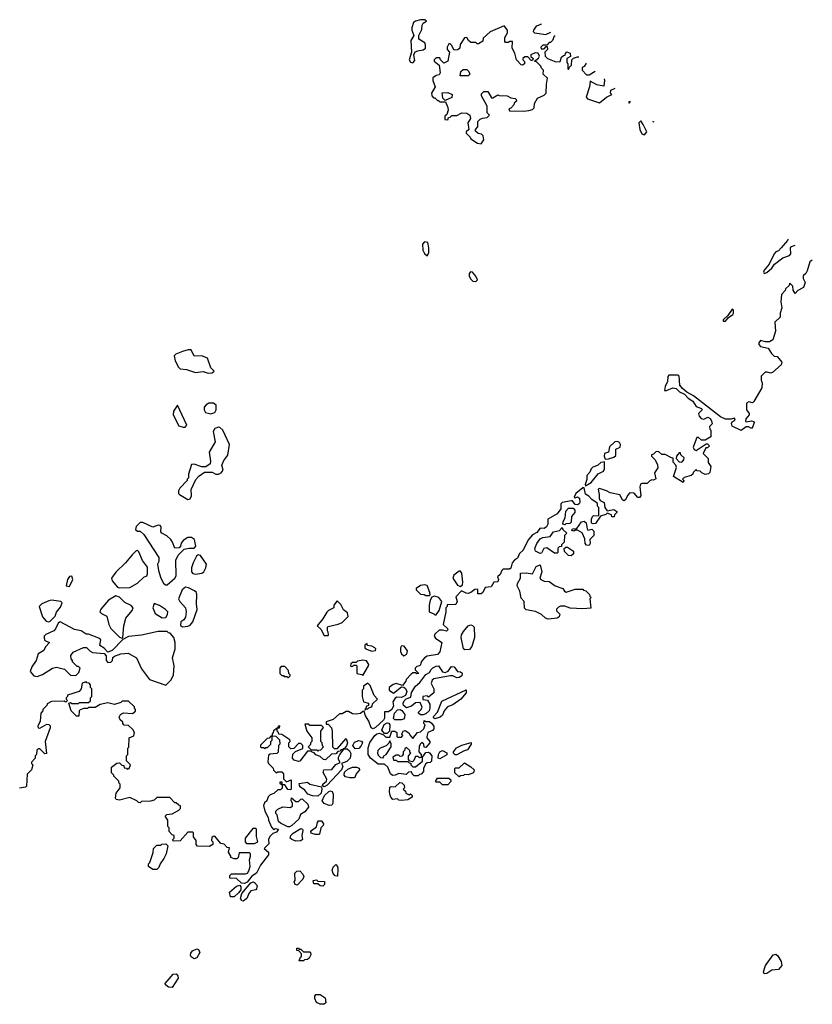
# Model space of a CAD drawing. Extents: x 2601477 to 2753313, y 449408 to 581029.
# Tile 103 of 203: x 2625939 to 2632099, y 544712 to 552368. Entities that reach past the tile are written whole.
import ezdxf

# ---------------------------------------------------------------- set-up
doc = ezdxf.new("R2010")
doc.units = 0

msp = doc.modelspace()

# ---------------------------------------------------------------- linework, layer by layer
at = {"layer": '0CON05XD'}
for points in [[(2628995, 552032.5), (2629009.3, 552050.7), (2629002.5, 552095), (2629013.6, 552116.4), (2629033.6, 552126.4), (2629075, 552132.5), (2629092.5, 552145), (2629093, 552173), (2629086.7, 552186.7), (2629040, 552215), (2629040, 552245), (2629065, 552290), (2629067.5, 552325), (2629075, 552340), (2629100, 552355), (2629087, 552367), (2629055, 552367.5), (2629015, 552356.7), (2629000, 552345), (2628986.7, 552305), (2628986.7, 552285), (2629002.5, 552245), (2628977.5, 552205), (2628983.3, 552115), (2628966.7, 552055), (2628975, 552037.5), (2628995, 552032.5)], [(2629525, 551402.5), (2629546.4, 551433.6), (2629540, 551465), (2629527, 551477), (2629501.7, 551481.7), (2629481.7, 551501.7), (2629480, 551515), (2629500, 551535), (2629500, 551575), (2629517, 551593), (2629535, 551602.5), (2629571.7, 551608.3), (2629590, 551625), (2629573, 551643), (2629572.5, 551695), (2629527.5, 551775), (2629528.3, 551791.7), (2629545, 551810), (2629578.3, 551808.3), (2629605, 551760), (2629615, 551760), (2629655, 551782.5), (2629665, 551777.5), (2629726.4, 551776.4), (2629755, 551760), (2629790, 551755), (2629798.3, 551748.3), (2629800, 551735), (2629781.7, 551718.3), (2629780, 551705), (2629755, 551680), (2629740, 551675), (2629745, 551660), (2629855, 551657.5), (2629895, 551662.5), (2629925, 551670), (2629938.3, 551681.7), (2629940, 551715), (2629963.6, 551756.4), (2630015, 551780), (2630030, 551795), (2630032.5, 551865), (2630041.7, 551911.7), (2630007.5, 551945), (2630010, 551975), (2629995, 551990), (2629990, 552005), (2629955, 552040), (2629940, 552045), (2629971.7, 552068.3), (2629977.5, 552085), (2629968.3, 552108.3), (2629945, 552110), (2629910, 552095), (2629911.7, 552081.7), (2629930, 552065), (2629925, 552050), (2629915, 552050), (2629888.3, 552078.3), (2629865, 552080), (2629850, 552065), (2629850, 552055), (2629861.7, 552041.7), (2629862.5, 552025), (2629847, 552013), (2629835, 552017.5), (2629800, 552055), (2629786.2, 552106.2), (2629766.7, 552145), (2629768.3, 552198.3), (2629748.3, 552198.3), (2629735, 552190), (2629715, 552190), (2629708.3, 552198.3), (2629708.3, 552228.3), (2629730, 552265), (2629730, 552285), (2629705, 552320), (2629595, 552272.5), (2629540, 552225), (2629538.3, 552201.7), (2629505, 552180), (2629495, 552180), (2629485, 552190), (2629445, 552190), (2629427.5, 552205), (2629415, 552230), (2629395, 552227.5), (2629362.5, 552175), (2629360, 552145), (2629345, 552132.5), (2629315, 552130), (2629295, 552170), (2629285, 552180), (2629275, 552180), (2629260, 552155), (2629260, 552135), (2629280, 552115), (2629267.5, 552045), (2629235, 552030), (2629210, 552055), (2629205, 552070), (2629175, 552070), (2629160, 552055), (2629160, 552045), (2629200, 552015), (2629206.7, 551953.3), (2629200, 551940), (2629175, 551932.5), (2629150, 551915), (2629150, 551895), (2629167.5, 551845), (2629140, 551795), (2629142.5, 551775), (2629155, 551760), (2629165, 551760), (2629185, 551740), (2629195, 551740), (2629205, 551730), (2629248.3, 551728.3), (2629267.5, 551685), (2629270, 551665), (2629258.3, 551631.7), (2629243, 551617), (2629241.7, 551591.7), (2629265, 551590), (2629271.7, 551608.3), (2629285, 551610), (2629298.3, 551621.7), (2629336.4, 551623.6), (2629375, 551642.5), (2629415, 551640), (2629436.4, 551626.4), (2629441.7, 551598.3), (2629422.5, 551565), (2629430, 551515), (2629410, 551495), (2629410, 551485), (2629440, 551455), (2629445, 551442.5), (2629496.7, 551406.7), (2629525, 551402.5)], [(2629992.2, 552334.2), (2629989.3, 552330.7), (2629953.6, 552316.4), (2629932.5, 552285), (2629930, 552275), (2629940, 552265), (2630027, 552253), (2630065.5, 552270.4)], [(2630101.4, 552239), (2630091.7, 552238.3), (2630080, 552205), (2630065, 552190), (2630055, 552190), (2630035, 552170), (2630005, 552170), (2629990, 552155), (2629991.7, 552141.7), (2630015, 552140), (2630031.7, 552158.3), (2630038.3, 552158.3), (2630040, 552135), (2630020, 552115), (2630023, 552083), (2630040, 552065), (2630105, 552040), (2630138.3, 552041.7), (2630150, 552075), (2630165, 552090), (2630178.3, 552091.7), (2630180, 552105), (2630191.7, 552118.3), (2630216.4, 552106.4), (2630218.3, 552081.7), (2630190, 552065), (2630190, 552035), (2630200, 552025), (2630200, 551985), (2630205, 551980), (2630211.7, 551998.3), (2630227, 552013), (2630230, 552055), (2630241.7, 552068.3), (2630275, 552080), (2630283.9, 552080)], [(2630342.5, 552029), (2630337.5, 552025), (2630326.4, 552003.6), (2630310, 551995), (2630310, 551975), (2630345, 551940), (2630365, 551940), (2630412.2, 551968.3)], [(2629425, 551930), (2629361.7, 551931.7), (2629366.4, 551963.6), (2629385, 551980), (2629415, 551980), (2629430, 551965), (2629437.5, 551945), (2629425, 551930)], [(2630481.5, 551907.9), (2630482.5, 551895), (2630478.3, 551851.7), (2630425, 551861.2), (2630371.7, 551888.3), (2630366.7, 551845), (2630340, 551765), (2630351.7, 551751.7), (2630445, 551720), (2630500, 551765), (2630540, 551785), (2630530, 551795), (2630531.7, 551818.3), (2630566.2, 551834.1)], [(2629245, 551740), (2629228.3, 551758.3), (2629221.7, 551798.3), (2629265, 551802.5), (2629300, 551785), (2629298.3, 551761.7), (2629245, 551740)], [(2630680, 551734.9), (2630680, 551730), (2630671.7, 551728.3), (2630671.7, 551721.7), (2630678.3, 551721.7), (2630680, 551730), (2630685.7, 551730)], [(2630795, 551472.5), (2630812.5, 551495), (2630785, 551552.5), (2630765, 551580), (2630750, 551565), (2630757.5, 551515), (2630775, 551480), (2630795, 551472.5)], [(2630859.3, 551578.7), (2630860, 551575), (2630866, 551572.9)], [(2629105, 550532.5), (2629117.5, 550555), (2629117.5, 550595), (2629110, 550635), (2629085, 550640), (2629068.3, 550621.7), (2629072.5, 550575), (2629085, 550550), (2629105, 550532.5)], [(2631911.7, 550661.8), (2631905, 550651.2), (2631857.4, 550592.6), (2631835, 550570), (2631815, 550563.3), (2631801.7, 550548.3), (2631764.4, 550465.6), (2631725, 550420), (2631720, 550405), (2631725, 550393.3), (2631745, 550401.2), (2631783.3, 550435), (2631804.4, 550465.6), (2631870, 550515), (2631922.5, 550535), (2631933, 550547), (2631929.2, 550595), (2631936.7, 550605), (2631965.4, 550615)], [(2632098.6, 550499), (2632080, 550485), (2632057.5, 550415), (2632047.5, 550395), (2632027.5, 550375), (2632027.5, 550355), (2632042.5, 550325), (2632030, 550285), (2631987, 550263), (2631965, 550240), (2631950, 550265), (2631947, 550297), (2631925, 550320), (2631918.3, 550301.7), (2631890, 550275), (2631888.3, 550261.7), (2631858.3, 550231.7), (2631853.3, 550175), (2631863, 550127), (2631850, 550085), (2631850, 550055), (2631806.7, 550015), (2631812.5, 549945), (2631790.7, 549879.3), (2631765, 549863.3), (2631735, 549862.5), (2631695, 549872.5), (2631682.5, 549855), (2631683, 549843), (2631695, 549827.5), (2631755, 549812.5), (2631781.7, 549771.7), (2631801.7, 549751.7), (2631825, 549750), (2631861.2, 549705), (2631856.2, 549685), (2631790, 549625), (2631775, 549620), (2631748.3, 549628.3), (2631731.7, 549628.3), (2631700, 549595), (2631700, 549565), (2631710, 549545), (2631707.5, 549505), (2631645, 549400), (2631635, 549390), (2631605, 549396.7), (2631587.5, 549385), (2631587.5, 549335), (2631607, 549307), (2631607.5, 549295), (2631582.5, 549265), (2631580, 549245), (2631585, 549240), (2631625, 549250), (2631643, 549243), (2631647.5, 549235), (2631637.5, 549205), (2631625, 549190), (2631601.7, 549201.7), (2631585, 549202.5), (2631545, 549172.5), (2631475, 549207.5), (2631470.8, 549229.2), (2631475, 549240), (2631500, 549255), (2631495, 549270), (2631467.5, 549262.5), (2631425, 549262.5), (2631385, 549278.6), (2631175, 549443.8), (2631122.5, 549472.5), (2631090.3, 549500.3), (2631070, 549525), (2631063.8, 549595), (2631057.5, 549605), (2630985, 549603.3), (2630976.1, 549593.9), (2630973.8, 549555), (2630954, 549515), (2630950, 549485), (2630965, 549484), (2631013.6, 549506.4), (2631040.7, 549500.7), (2631066.7, 549475), (2631106, 549456), (2631133.3, 549425), (2631171.2, 549401.2), (2631195, 549360), (2631237.5, 549345), (2631242.5, 549335), (2631232.5, 549325), (2631213.3, 549305), (2631220, 549285), (2631235, 549267.5), (2631255, 549262.5), (2631286.1, 549276.1), (2631305, 549266.7), (2631315, 549250), (2631320, 549225), (2631300, 549205), (2631303, 549183), (2631310, 549175), (2631310, 549125), (2631265, 549097.5), (2631238.3, 549098.3), (2631215, 549120), (2631201.7, 549118.3), (2631172.5, 549045), (2631180, 549025), (2631195, 549017.5), (2631275, 549070), (2631285, 549070), (2631300, 549055), (2631285, 549040), (2631271.7, 549038.3), (2631250, 548995), (2631290, 548955), (2631290, 548925), (2631310, 548895), (2631302.5, 548847.5), (2631293, 548837), (2631265, 548832.5), (2631240, 548845), (2631228.3, 548858.3), (2631205, 548860), (2631195, 548870), (2631171.7, 548848.3), (2631170, 548835), (2631157, 548823), (2631101.7, 548808.3), (2631090, 548795), (2631100, 548785), (2631095, 548770), (2631020, 548815), (2631042.5, 548885), (2631037.5, 548905), (2631018.3, 548928.3), (2631018.3, 548958.3), (2631005, 548960), (2630955, 548987.5), (2630928.3, 548988.3), (2630905, 549007.5), (2630885, 549010), (2630865, 548990), (2630850, 548985), (2630850, 548975), (2630877.5, 548945), (2630896.4, 548906.4), (2630897, 548883), (2630872.5, 548845), (2630881.7, 548798.3), (2630865, 548787.5), (2630850.7, 548789.3), (2630835, 548782.5), (2630815, 548762.5), (2630775, 548762.5), (2630763.6, 548756.4), (2630757.5, 548735), (2630766.7, 548665), (2630756.4, 548653.6), (2630741.7, 548651.7), (2630715, 548687.5), (2630680.7, 548689.3), (2630661.7, 548668.3), (2630647.5, 548635), (2630635, 548627.5), (2630622.5, 548635), (2630602.5, 548672.5), (2630528.3, 548688.3), (2630500, 548705), (2630445, 548722.5), (2630433.6, 548716.4), (2630443.3, 548675), (2630443.6, 548643.6), (2630450.7, 548630.7), (2630480, 548615), (2630487.5, 548575), (2630505, 548550), (2630555, 548560), (2630580, 548545), (2630580, 548535), (2630561.7, 548518.3), (2630558.3, 548501.7), (2630541.7, 548501.7), (2630538.3, 548518.3), (2630505, 548530), (2630495, 548520), (2630451.7, 548508.3), (2630415, 548450), (2630395, 548447.5), (2630383.6, 548453.6), (2630382.5, 548485), (2630390, 548505), (2630398.3, 548511.7), (2630435, 548510), (2630440, 548515), (2630440, 548575), (2630430, 548585), (2630430, 548605), (2630420, 548615), (2630385, 548637.5), (2630363, 548663), (2630335, 548677.5), (2630326.7, 548726.7), (2630315, 548726.7), (2630261.2, 548685), (2630247.5, 548655), (2630255, 548650), (2630275, 548656.7), (2630288.3, 548648.3), (2630291.2, 548615), (2630286.4, 548603.6), (2630273.6, 548596.4), (2630255, 548598.8), (2630235.8, 548625.8), (2630227.7, 548627.7), (2630155, 548614), (2630145.7, 548604.3), (2630144, 548565), (2630115.4, 548524.6), (2630043.8, 548485), (2630042.9, 548445), (2630034, 548425), (2630015, 548412.9), (2629983.3, 548415), (2629958.1, 548381.9), (2629925, 548361.4), (2629892.5, 548325), (2629848.8, 548241.2), (2629822.7, 548217.3), (2629808.6, 548181.4), (2629783.6, 548166.4), (2629766.9, 548145), (2629757.1, 548102.9), (2629744.2, 548095.8), (2629697.5, 548095)], [(2629485, 550332.5), (2629496.2, 550343.8), (2629485, 550372.5), (2629457.5, 550405), (2629443, 550407), (2629432.5, 550395), (2629432.5, 550375), (2629441.7, 550351.7), (2629460, 550335), (2629485, 550332.5)], [(2631405, 550022.5), (2631425, 550023.8), (2631448, 550052), (2631480, 550075), (2631485.7, 550085.7), (2631485, 550112.5), (2631475, 550117.5), (2631442, 550068), (2631406.7, 550035), (2631405, 550022.5)], [(2627405, 549620), (2627435, 549622.5), (2627450, 549635), (2627425, 549660), (2627397.5, 549735), (2627355, 549753.3), (2627295, 549752.5), (2627271.7, 549801.7), (2627248.3, 549801.7), (2627205, 549787.5), (2627153, 549767), (2627140, 549755), (2627147.5, 549715), (2627172.5, 549665), (2627185, 549652.5), (2627235, 549646.7), (2627305, 549623.3), (2627365, 549631.2), (2627405, 549620)], [(2627208.3, 549198.3), (2627225, 549200), (2627237.5, 549215), (2627165, 549370), (2627133.8, 549325), (2627132.5, 549295), (2627175, 549210), (2627208.3, 549198.3)], [(2627425, 549303.3), (2627456.1, 549313.9), (2627466.4, 549333.6), (2627465, 549370), (2627445, 549386.7), (2627410, 549385), (2627387, 549373), (2627372.5, 549355), (2627372.5, 549335), (2627383.6, 549313.6), (2627425, 549303.3)], [(2627245, 548637.5), (2627265, 548642.5), (2627273.8, 548665), (2627271.2, 548715), (2627307.5, 548792.5), (2627330.7, 548819.3), (2627375, 548850), (2627435, 548850), (2627463, 548833), (2627485, 548833.3), (2627505.9, 548844.1), (2627520, 548865), (2627510, 548905), (2627525, 548940), (2627557, 548983), (2627570, 549065), (2627517.5, 549175), (2627495, 549197.5), (2627485, 549200), (2627455, 549190), (2627443.6, 549166.4), (2627457.5, 549085), (2627412.5, 549005), (2627422.5, 548935), (2627420, 548915), (2627385, 548890), (2627355, 548890), (2627295, 548912.5), (2627275, 548910), (2627250, 548835), (2627250, 548805), (2627240, 548795), (2627240, 548785), (2627183.6, 548726.4), (2627172.5, 548705), (2627172.5, 548685), (2627180, 548675), (2627245, 548637.5)], [(2630490, 548950), (2630515, 548954), (2630555, 548965.8), (2630570.9, 548979.1), (2630570.8, 549029.2), (2630606.2, 549045), (2630608, 549065), (2630600.5, 549080.5), (2630585, 549087.1), (2630563.8, 549085), (2630522.6, 549047.4), (2630515.8, 549004.2), (2630484, 548995), (2630482, 548975), (2630490, 548950)], [(2631085, 548927.5), (2631100, 548945), (2631101.7, 548961.7), (2631077.5, 548985), (2631075, 549000), (2631065, 549000), (2631042.5, 548975), (2631040, 548955), (2631065, 548930), (2631085, 548927.5)], [(2630335, 548742.5), (2630379.5, 548770.5), (2630435, 548836.7), (2630475, 548856.7), (2630484, 548875), (2630485, 548930), (2630455, 548924.2), (2630429.1, 548900.9), (2630392.6, 548887.4), (2630379.2, 548875), (2630369.3, 548850.7), (2630345.8, 548825), (2630347.7, 548792.3), (2630333.8, 548755), (2630335, 548742.5)], [(2630175, 548440), (2630160, 548445), (2630162.5, 548465), (2630177.5, 548495), (2630182.6, 548547.4), (2630205, 548570), (2630240.7, 548570.7), (2630252.5, 548555), (2630252.5, 548535), (2630227.5, 548505), (2630225, 548460), (2630215, 548450), (2630183, 548447), (2630175, 548440)], [(2627085, 547972.5), (2627143.9, 548026.1), (2627153.8, 548045), (2627152.5, 548165), (2627170, 548205), (2627218.3, 548251.7), (2627255, 548260), (2627295, 548260), (2627307.5, 548275), (2627296.7, 548325), (2627275, 548342.5), (2627245, 548342.5), (2627210.7, 548319.3), (2627193, 548297), (2627190, 548275), (2627178.3, 548261.7), (2627145, 548260), (2627127.5, 548305), (2627112.5, 548325), (2627082.5, 548355), (2627042.5, 548375), (2627037, 548387), (2627037.5, 548425), (2627030, 548435), (2627015, 548437.5), (2626975, 548422.5), (2626895, 548457.5), (2626875, 548457.5), (2626843, 548427), (2626840, 548405), (2626855, 548390), (2626875, 548390), (2626902.5, 548365), (2627020, 548185), (2627020, 548155), (2627010, 548135), (2627017.5, 548085), (2627036.7, 548025), (2627056.4, 547986.4), (2627073, 547973), (2627085, 547972.5)], [(2629985, 548217.5), (2629946.7, 548235), (2629942, 548255), (2629958, 548295), (2629985, 548330.8), (2630005, 548340.8), (2630060.7, 548349.3), (2630087.5, 548385), (2630133.3, 548396.7), (2630155, 548420), (2630160, 548405), (2630190, 548375), (2630173, 548357), (2630170, 548305), (2630150, 548285), (2630148.3, 548271.7), (2630131.7, 548268.3), (2630121.7, 548258.3), (2630120, 548225), (2630115, 548220), (2630095, 548220), (2630035, 548262.5), (2630012.5, 548255), (2629995, 548220), (2629985, 548217.5)], [(2630365, 548280), (2630345, 548282.5), (2630332.5, 548295), (2630331.7, 548331.7), (2630309.3, 548379.3), (2630275, 548400), (2630255, 548400), (2630245, 548390), (2630230, 548395), (2630235, 548410), (2630268.3, 548411.7), (2630305, 548462.5), (2630325, 548467.5), (2630340, 548455), (2630348.3, 548408.3), (2630355, 548400), (2630385, 548407.5), (2630401.7, 548391.7), (2630401.7, 548358.3), (2630370, 548325), (2630372.5, 548295), (2630365, 548280)], [(2630225, 548200), (2630203, 548203), (2630171.7, 548231.7), (2630170, 548255), (2630183, 548267), (2630195, 548267.5), (2630242.5, 548235), (2630242.5, 548215), (2630225, 548200)], [(2626715, 547950), (2626795, 547953.3), (2626855, 547987.5), (2626905, 548032.5), (2626926.4, 548043.6), (2626931.7, 548058.3), (2626931.7, 548111.7), (2626893.9, 548163.9), (2626865, 548230), (2626855, 548240), (2626845, 548237.5), (2626812.3, 548207.7), (2626762.5, 548145), (2626685, 548072.5), (2626652.5, 548025), (2626657.5, 548005), (2626700, 547955), (2626715, 547950)], [(2627305, 548056.2), (2627355, 548063.3), (2627370, 548075), (2627386.7, 548105), (2627390, 548135), (2627345, 548202.5), (2627325, 548207.5), (2627313, 548197), (2627287.5, 548145), (2627273.3, 548105), (2627273.3, 548075), (2627285, 548062.5), (2627305, 548056.2)], [(2630045, 547706.7), (2630025, 547713.3), (2629993.6, 547743.6), (2629947, 547767), (2629875, 547780), (2629861.7, 547791.7), (2629860, 547845), (2629835, 547870), (2629826.2, 547925), (2629806.1, 547966.1), (2629808.8, 547985), (2629832, 548025), (2629830, 548065), (2629875, 548066.7), (2629925, 548060), (2629953.6, 548116.4), (2629985, 548130), (2629996.7, 548075), (2629980, 548025), (2629990, 548015), (2630015, 548002.5), (2630055, 548000), (2630100, 547965), (2630160, 547945), (2630173.6, 547923.6), (2630185, 547917.5), (2630255, 547940), (2630315, 547940), (2630321.7, 547931.7), (2630338.3, 547928.3), (2630368.3, 547898.3), (2630370, 547885), (2630380, 547875), (2630370, 547865), (2630378.3, 547791.7), (2630315, 547787.5), (2630216.4, 547793.6), (2630175, 547806.7), (2630143, 547807), (2630125, 547800), (2630110, 547785), (2630111.7, 547771.7), (2630137.5, 547745), (2630132.5, 547725), (2630115, 547713.3), (2630045, 547706.7)], [(2629697.5, 548095), (2629685.6, 548084.4), (2629674, 548055), (2629652.5, 548035), (2629660, 548015), (2629655, 547996.7), (2629625, 547993.3), (2629602.7, 547957.3), (2629557, 547953), (2629537, 547913), (2629526.1, 547903.9), (2629500, 547905), (2629500, 547935), (2629495, 547940), (2629475, 547937.5), (2629446.1, 547913.9), (2629425, 547906.2), (2629408.3, 547908.3), (2629373, 547927), (2629328.3, 547881.7), (2629337.5, 547845), (2629329.3, 547820.7), (2629261.7, 547818.3), (2629260, 547805), (2629250, 547795), (2629250, 547765), (2629230, 547665), (2629262.5, 547635), (2629267, 547623), (2629255, 547612.5), (2629225, 547622.5), (2629198.3, 547621.7), (2629165, 547590), (2629160, 547575), (2629170, 547560), (2629220, 547525), (2629205, 547452), (2629185, 547431.9), (2629105, 547418.8), (2629085, 547406.7), (2629060, 547375), (2629055, 547352.5), (2629045, 547343.3), (2629025, 547340), (2629013, 547327), (2629013, 547313), (2629040, 547285), (2629025, 547282.5), (2629015, 547290), (2628995, 547290), (2628980.7, 547279.3), (2628941.7, 547238.3), (2628940, 547225), (2628915, 547190), (2628865, 547206.7), (2628841.7, 547198.3), (2628810, 547175), (2628810, 547155), (2628845, 547132.5), (2628905, 547180), (2628925, 547177.5), (2628937.5, 547167.5), (2628948.6, 547145), (2628936.5, 547113.5), (2628905, 547096.7), (2628870.5, 547099.5), (2628856.7, 547093.3), (2628840, 547065), (2628843.9, 547033.9), (2628831.9, 547005), (2628805, 546986.7), (2628774.3, 546985.7), (2628773.7, 546936.3), (2628767.5, 546922.5), (2628705, 546864), (2628685.8, 546854.2), (2628671.7, 546861.7), (2628653.6, 546913.6), (2628627.5, 546955), (2628615, 546990), (2628605, 546990), (2628587, 546973), (2628555, 546967.5), (2628525, 546970), (2628495, 546990), (2628475, 546990), (2628445, 546970), (2628425, 546970), (2628375, 546927.5), (2628321.7, 546908.3), (2628321.7, 546891.7), (2628335, 546890), (2628361.7, 546861.7), (2628367.5, 546835), (2628370, 546715), (2628381.7, 546701.7), (2628408.3, 546701.7), (2628475, 546780), (2628487.5, 546745), (2628478.3, 546721.7), (2628460, 546700), (2628451.7, 546698.3), (2628450, 546690), (2628435, 546690), (2628428.3, 546681.7), (2628411.7, 546678.3), (2628395, 546660), (2628361.7, 546658.3), (2628315, 546612.5), (2628300, 546615), (2628275, 546640), (2628241.7, 546651.7), (2628228.3, 546668.3), (2628211.7, 546671.7), (2628205, 546680), (2628175, 546680), (2628117, 546603), (2628105, 546600), (2628071.7, 546611.7), (2628060, 546625), (2628061.7, 546658.3), (2628081.7, 546678.3), (2628138.3, 546701.7), (2628140, 546725), (2628125, 546740), (2628105, 546740), (2628068.3, 546701.7), (2628045, 546700), (2628030, 546715), (2628030, 546745), (2628040, 546755), (2628038.3, 546768.3), (2627975, 546810), (2627951.7, 546811.7), (2627950, 546825), (2627940, 546835), (2627940, 546860), (2627958.3, 546861.7), (2627960, 546875), (2627955, 546880), (2627940, 546860), (2627911.7, 546838.3), (2627910, 546825), (2627900, 546815), (2627900, 546800), (2627891.7, 546798.3), (2627878.3, 546781.7), (2627861.7, 546778.3), (2627811.7, 546728.3), (2627810, 546715), (2627815, 546710), (2627835, 546710), (2627845, 546700), (2627851.7, 546708.3), (2627865, 546710), (2627890, 546735), (2627890, 546755), (2627900, 546765), (2627900, 546800), (2627928.3, 546798.3), (2627958.3, 546768.3), (2627960, 546735), (2627950, 546725), (2627948.3, 546671.7), (2627937, 546663), (2627885, 546657.5), (2627871.7, 546648.3), (2627868.3, 546598.3), (2627872.5, 546585), (2627908.3, 546548.3), (2627911.7, 546531.7), (2627931.7, 546511.7), (2627945, 546520), (2627975, 546520), (2627990, 546505), (2627990, 546465), (2628011.7, 546441.7), (2628048.3, 546458.3), (2628047.5, 546385), (2628045, 546380), (2628021.7, 546381.7), (2627998.3, 546418.3), (2627980, 546420), (2627978.3, 546438.3), (2627961.7, 546438.3), (2627961.7, 546431.7), (2627980, 546420), (2627978.3, 546391.7), (2627965, 546380), (2627945, 546380), (2627915, 546352.5), (2627885, 546340), (2627870, 546325), (2627860, 546295), (2627841.7, 546278.3), (2627832.5, 546257.5), (2627843, 546213), (2627870, 546165), (2627873, 546143), (2627895, 546090), (2627915, 546070), (2627925, 546080), (2627950, 546075), (2627935, 546050), (2627905, 546040), (2627881.7, 546018.3), (2627873.3, 545995), (2627875, 545960), (2627840, 545925), (2627872.5, 545895), (2627871.5, 545875), (2627809.5, 545795), (2627778.1, 545731.9), (2627742, 545708), (2627707.8, 545662.2), (2627685, 545651.4), (2627663.6, 545653.6), (2627625, 545690), (2627572.5, 545692.5), (2627573.3, 545715), (2627585, 545726.7), (2627695, 545725.7), (2627708.8, 545731.2), (2627720.6, 545749.4), (2627728.9, 545785), (2627726.2, 545835), (2627733.3, 545865), (2627732.5, 545882.5), (2627725, 545890), (2627645, 545890), (2627637.5, 545855), (2627626.1, 545843.9), (2627605, 545842.5), (2627580, 545855), (2627580, 545865), (2627562.5, 545895), (2627568.3, 545928.3), (2627551.7, 545931.7), (2627528.3, 545958.3), (2627501.7, 545961.7), (2627455, 546020), (2627441.7, 546018.3), (2627431.7, 546008.3), (2627430, 545985), (2627440, 545975), (2627440, 545955), (2627415, 545940), (2627321.7, 545941.7), (2627310, 545955), (2627310, 545985), (2627290, 546015), (2627290, 546045), (2627285, 546050), (2627245, 546050), (2627187, 545983), (2627131.7, 545981.7), (2627130, 545995), (2627140, 546005), (2627140, 546025), (2627125, 546030), (2627100, 546055), (2627100, 546085), (2627090, 546095), (2627090, 546145), (2627070, 546175), (2627083, 546187), (2627125, 546193.3), (2627177, 546223), (2627190, 546235), (2627190, 546255), (2627175, 546260), (2627155, 546280), (2627145, 546280), (2627105, 546320), (2627005, 546320), (2626985, 546300), (2626955, 546292.5), (2626885, 546290), (2626875, 546280), (2626861.7, 546281.7), (2626850, 546295), (2626795, 546320), (2626715, 546300), (2626690, 546305), (2626682.5, 546315), (2626687.5, 546355), (2626720, 546395), (2626720, 546425), (2626710, 546435), (2626708.3, 546448.3), (2626670, 546485), (2626670, 546495), (2626653, 546513), (2626653, 546557), (2626693, 546587), (2626715, 546590), (2626731.7, 546571.7), (2626748.3, 546568.3), (2626751.7, 546551.7), (2626768.3, 546548.3), (2626775, 546540), (2626790, 546545), (2626800, 546575), (2626770, 546605), (2626770, 546645), (2626780, 546655), (2626780, 546705), (2626787.5, 546712.5), (2626790, 546785), (2626825, 546800), (2626832.5, 546825), (2626819.3, 546849.3), (2626785, 546880), (2626751.7, 546881.7), (2626740, 546895), (2626740, 546905), (2626720, 546925), (2626712.5, 546945), (2626723.6, 546966.4), (2626745, 546977.5), (2626817, 546973), (2626838.3, 546991.7), (2626840, 547005), (2626830, 547015), (2626830, 547025), (2626785, 547070), (2626735, 547070), (2626725, 547060), (2626675, 547042.5), (2626625, 547057.5), (2626565, 547042.5), (2626525, 547020), (2626475, 547020), (2626467, 547013), (2626438.3, 547011.7), (2626408.3, 547001.7), (2626400, 546995), (2626398.3, 546951.7), (2626381.7, 546951.7), (2626340, 546995), (2626320, 547055), (2626335, 547060), (2626345, 547050), (2626395, 547050), (2626405, 547060), (2626475, 547060), (2626488.3, 547071.7), (2626490, 547095), (2626500, 547105), (2626500, 547165), (2626490, 547175), (2626490, 547195), (2626478.3, 547208.3), (2626461.7, 547211.7), (2626455, 547220), (2626425, 547210), (2626417.5, 547165), (2626400, 547145), (2626310, 547115), (2626310, 547105), (2626300, 547095), (2626300, 547085), (2626310, 547075), (2626297.5, 547062.5), (2626285, 547070), (2626185, 547067.5), (2626151.7, 547048.3), (2626150, 547035), (2626120, 547005), (2626120, 546995), (2626103, 546977), (2626097.5, 546915), (2626080, 546875), (2626081.7, 546861.7), (2626095, 546860), (2626150.7, 546889.3), (2626165, 546887.5), (2626177, 546877), (2626177, 546863), (2626137.5, 546755), (2626148.3, 546661.7), (2626135, 546660), (2626095, 546700), (2626081.7, 546698.3), (2626071.7, 546688.3), (2626070, 546655), (2626060, 546645), (2626060, 546625), (2626030, 546595), (2626030, 546585), (2626040, 546575), (2626030, 546535), (2625998.3, 546501.7), (2625991.7, 546408.3), (2625985, 546400), (2625937, 546393)], [(2626325, 547960), (2626352.5, 548015), (2626345, 548040), (2626325, 548037.5), (2626310, 548015), (2626300, 547965), (2626325, 547960)], [(2629365, 547960), (2629380, 547975), (2629383.3, 547995), (2629374, 548065), (2629365, 548080), (2629355, 548081.2), (2629311.7, 548048.3), (2629306.4, 548026.4), (2629340.7, 547970.7), (2629365, 547960)], [(2627205, 547647.5), (2627245, 547653.3), (2627265, 547660), (2627283.3, 547685), (2627319.3, 547780.7), (2627313.8, 547825), (2627316.2, 547895), (2627312.5, 547915), (2627298.3, 547928.3), (2627251.7, 547951.7), (2627226.4, 547956.4), (2627202, 547935), (2627173.3, 547865), (2627182.5, 547845), (2627226.7, 547795), (2627233.8, 547765), (2627227.7, 547722.3), (2627215, 547702.5), (2627192.5, 547685), (2627188.3, 547658.3), (2627205, 547647.5)], [(2629125, 547890), (2629130, 547895), (2629127.5, 547915), (2629105, 547967.5), (2629085, 547972.5), (2629055, 547967.5), (2629020, 547945), (2629020, 547935), (2629055, 547900), (2629081.7, 547898.3), (2629095, 547890), (2629125, 547890)], [(2626735, 547560), (2626740, 547565), (2626748.8, 547655), (2626763.8, 547715), (2626812.5, 547775), (2626820, 547795), (2626805, 547812.5), (2626755, 547837.5), (2626715, 547877.5), (2626685, 547887.5), (2626630, 547855), (2626570, 547785), (2626562.5, 547765), (2626575, 547750), (2626615, 547730), (2626632.5, 547665), (2626647.5, 547635), (2626715, 547567.5), (2626735, 547560)], [(2629175, 547740), (2629200, 547775), (2629220, 547845), (2629196.1, 547876.1), (2629163.3, 547886.7), (2629141.7, 547878.3), (2629130, 547855), (2629120, 547815), (2629120, 547765), (2629158.3, 547748.3), (2629165, 547740), (2629175, 547740)], [(2626165, 547686.7), (2626175, 547691.2), (2626215, 547730), (2626225, 547760), (2626255, 547800), (2626270, 547835), (2626260, 547845), (2626185, 547853.3), (2626165, 547850), (2626110, 547825), (2626090, 547805), (2626117.5, 547725), (2626145, 547692.5), (2626165, 547686.7)], [(2627045, 547717.5), (2627075, 547720), (2627087, 547743), (2627090, 547765), (2627073, 547783), (2627025, 547812.5), (2626985, 547827.5), (2626973.3, 547795), (2626990.7, 547750.7), (2627045, 547717.5)], [(2628335, 547580), (2628340, 547585), (2628337, 547607), (2628330, 547615), (2628330, 547645), (2628335, 547650), (2628415, 547667.5), (2628445, 547680), (2628491.7, 547728.3), (2628487.5, 547755), (2628455, 547780), (2628435, 547820), (2628405, 547850), (2628380, 547815), (2628380, 547795), (2628340, 547775), (2628325, 547760), (2628295, 547710), (2628250, 547655), (2628280, 547630), (2628305, 547580), (2628335, 547580)], [(2627075, 547193.3), (2627115.8, 547234.2), (2627134, 547275), (2627140, 547345), (2627127.5, 547405), (2627147.5, 547475), (2627147.5, 547525), (2627137.5, 547565), (2627108.3, 547598.3), (2627095, 547600), (2627085, 547610), (2627015, 547610), (2626885, 547582.5), (2626785, 547572.5), (2626741.7, 547548.3), (2626656.7, 547463.3), (2626625, 547450), (2626595, 547482.5), (2626563, 547503), (2626570, 547545), (2626555, 547560), (2626475, 547590), (2626455, 547590), (2626417, 547617), (2626365, 547627.5), (2626253, 547687), (2626237.5, 547675), (2626218.3, 547631.7), (2626204.2, 547615.8), (2626143, 547587), (2626130, 547575), (2626128.3, 547558.3), (2626135, 547540), (2626170, 547525), (2626139.3, 547490.7), (2626127, 547463), (2626083.9, 547436.1), (2626066.7, 547385), (2626032.5, 547335), (2626020.7, 547300.7), (2626050, 547265), (2626075, 547260), (2626115, 547277.5), (2626195, 547326.7), (2626225, 547332.5), (2626287, 547317), (2626335, 547272.5), (2626375, 547270), (2626398.3, 547291.7), (2626410, 547325), (2626395, 547340), (2626385, 547340), (2626350, 547375), (2626350, 547385), (2626338.3, 547398.3), (2626337.5, 547425), (2626355, 547450), (2626435, 547487.5), (2626457, 547487), (2626487, 547457), (2626505, 547447.5), (2626595, 547440), (2626611.7, 547421.7), (2626610, 547385), (2626625, 547370), (2626648.3, 547371.7), (2626660, 547385), (2626661.7, 547408.3), (2626675, 547420), (2626725, 547437.5), (2626781.7, 547441.7), (2626846.4, 547406.4), (2626885, 547320), (2626947, 547237), (2627075, 547193.3)], [(2629398.3, 547468.3), (2629387, 547477), (2629370, 547565), (2629372.2, 547585), (2629388.8, 547611.2), (2629424.7, 547655.3), (2629445, 547662.2), (2629458.5, 547658.5), (2629471.2, 547645), (2629473.8, 547565), (2629453.3, 547495), (2629435, 547470), (2629398.3, 547468.3)], [(2628675, 547457.5), (2628705, 547462.5), (2628707.5, 547475), (2628700, 547485), (2628675, 547497.5), (2628641.7, 547501.7), (2628638.3, 547518.3), (2628620, 547505), (2628620, 547485), (2628633, 547473), (2628675, 547457.5)], [(2628925, 547422.5), (2628947.5, 547435), (2628951.7, 547461.7), (2628926.4, 547496.4), (2628905, 547500), (2628897.5, 547485), (2628897.5, 547455), (2628907, 547437), (2628925, 547422.5)], [(2628025, 547250), (2628040, 547265), (2628040, 547275), (2628030, 547285), (2628028.3, 547308.3), (2627998.3, 547338.3), (2627971.7, 547338.3), (2627960, 547325), (2627960, 547285), (2627975, 547270), (2627988.3, 547268.3), (2627995, 547260), (2628015, 547260), (2628025, 547250)], [(2628605, 547270), (2628650, 547345), (2628652.5, 547355), (2628635, 547382.5), (2628605, 547387.5), (2628565, 547380), (2628555, 547370), (2628525, 547370), (2628511.7, 547358.3), (2628510, 547345), (2628515, 547340), (2628528.3, 547341.7), (2628535, 547350), (2628555, 547350), (2628560, 547345), (2628560, 547285), (2628597, 547277), (2628605, 547270)], [(2629075, 546962.5), (2629055, 546962.5), (2629037.5, 546975), (2629037.5, 546985), (2629060, 547005), (2629066.1, 547023.9), (2629050, 547060), (2629014.3, 547055.7), (2628985, 547031.2), (2628945, 547017.1), (2628921.1, 547035), (2628919.5, 547055), (2628927.6, 547072.4), (2628942.5, 547087.5), (2628979.1, 547100.9), (2628983.6, 547136.4), (2629014.6, 547185.4), (2629048.1, 547215), (2629094.5, 547275.5), (2629125, 547291.2), (2629135.6, 547315), (2629150.3, 547329.7), (2629175, 547342.2), (2629193.9, 547343.9), (2629225, 547296.7), (2629245, 547293.3), (2629268, 547302), (2629295, 547338.1), (2629316.1, 547336.1), (2629340.9, 547300.9), (2629365, 547296.7), (2629377.3, 547287.3), (2629375.6, 547265), (2629355, 547252.9), (2629335, 547250.8), (2629305, 547266.7), (2629285, 547267.5), (2629157.7, 547242.3), (2629145, 547233.3), (2629136.4, 547206.4), (2629156.7, 547165), (2629157, 547133), (2629115, 547100), (2629105, 547110), (2629072.5, 547105), (2629071.7, 547081.7), (2629108.3, 547078.3), (2629127.5, 547045), (2629127.5, 547015), (2629120, 546995), (2629095, 546970), (2629075, 546962.5)], [(2628625, 547000), (2628630, 547010), (2628645, 547010), (2628651.7, 547018.3), (2628668.3, 547021.7), (2628678.3, 547031.7), (2628681.7, 547048.3), (2628720, 547085), (2628693, 547113), (2628661.7, 547191.7), (2628645, 547210), (2628610, 547185), (2628610, 547165), (2628600, 547155), (2628600, 547105), (2628610, 547065), (2628650, 547055), (2628650, 547035), (2628631.7, 547028.3), (2628630, 547010), (2628620, 547005), (2628625, 547000)], [(2629165, 546932.5), (2629153, 546947), (2629187, 546983), (2629220.5, 547069.5), (2629408.3, 547158.3), (2629410, 547135), (2629367.5, 547085), (2629305, 547040), (2629262.5, 547025), (2629237.5, 546995), (2629225, 546960), (2629206.1, 546943.9), (2629165, 546932.5)], [(2628905, 546923.8), (2628855, 546924), (2628844.2, 546934.2), (2628852.5, 546975), (2628875, 547003.1), (2628895, 547005.6), (2628908, 546998), (2628932, 546965), (2628930.7, 546939.3), (2628921.2, 546928.8), (2628905, 546923.8)], [(2628255, 546680), (2628261.7, 546688.3), (2628278.3, 546691.7), (2628300, 546715), (2628291.7, 546721.7), (2628290, 546745), (2628280, 546755), (2628280, 546835), (2628300, 546865), (2628285, 546880), (2628195, 546880), (2628185, 546890), (2628155, 546890), (2628170, 546835), (2628210, 546785), (2628210, 546755), (2628200, 546745), (2628198.3, 546731.7), (2628180, 546715), (2628205, 546690), (2628245, 546690), (2628255, 546680)], [(2629035, 546490), (2629005, 546490), (2628990, 546505), (2628985, 546520), (2628961.7, 546518.3), (2628941.7, 546498.3), (2628885, 546507.5), (2628857, 546493), (2628835, 546492.5), (2628820, 546505), (2628800, 546555), (2628775, 546580), (2628725, 546580), (2628665, 546626.7), (2628648, 546655), (2628647.3, 546707.3), (2628661.2, 546748.8), (2628698.9, 546801.1), (2628715, 546815.7), (2628735, 546821.4), (2628767.5, 546807.5), (2628785, 546790), (2628815, 546790), (2628830, 546835), (2628855, 546836.7), (2628870, 546825), (2628870, 546795), (2628875, 546790), (2628905, 546790), (2628917.5, 546802.5), (2628910, 546815), (2628920, 546835), (2628935, 546840), (2628963, 546823), (2628975, 546800), (2628995, 546780), (2629030, 546825), (2629055, 546830), (2629080, 546855), (2629090, 546885), (2629080, 546895), (2629081.7, 546918.3), (2629095, 546910), (2629125, 546910), (2629139.3, 546899.3), (2629157.5, 546875), (2629157, 546853), (2629148.3, 546841.7), (2629110, 546825), (2629102.5, 546795), (2629102.5, 546785), (2629127.5, 546755), (2629127.5, 546745), (2629095, 546710), (2629081.7, 546711.7), (2629080, 546735), (2629065, 546747.5), (2629050, 546735), (2629043, 546717), (2629040, 546675), (2629060, 546655), (2629058.3, 546631.7), (2629045, 546630), (2629035, 546640), (2629015, 546640), (2629003, 546607), (2628991.7, 546598.3), (2628971.7, 546601.7), (2628960, 546615), (2628960, 546645), (2628980, 546665), (2628971.7, 546671.7), (2628970, 546685), (2628945, 546710), (2628931.7, 546698.3), (2628930, 546685), (2628920, 546675), (2628920, 546655), (2628908.3, 546641.7), (2628895, 546640), (2628885, 546650), (2628865, 546650), (2628840, 546635), (2628845, 546610), (2628865, 546610), (2628875, 546600), (2628955, 546600), (2628965, 546590), (2628978.3, 546588.3), (2628980, 546575), (2628995, 546560), (2629015, 546560), (2629068.3, 546601.7), (2629070, 546635), (2629095, 546670), (2629115, 546672.5), (2629125, 546667.5), (2629142.5, 546645), (2629138.3, 546601.7), (2629128.3, 546591.7), (2629105, 546590), (2629091.7, 546578.3), (2629077.5, 546545), (2629077, 546523), (2629058.3, 546501.7), (2629045, 546500), (2629035, 546490)], [(2628795, 546817.5), (2628775, 546817.5), (2628754.2, 546845), (2628772.7, 546887.3), (2628795, 546900), (2628808.2, 546898.2), (2628815.8, 546885), (2628813.3, 546836.7), (2628795, 546817.5)], [(2628545, 546700), (2628528, 546725), (2628540.6, 546749.4), (2628575, 546764.4), (2628595, 546757.8), (2628602.2, 546745), (2628591.3, 546718.7), (2628575, 546702.2), (2628545, 546700)], [(2628765, 546630), (2628770, 546645), (2628786.4, 546653.6), (2628827, 546713), (2628827, 546737), (2628815, 546760), (2628808.3, 546741.7), (2628788.3, 546721.7), (2628740, 546705), (2628723, 546687), (2628720, 546665), (2628725, 546650), (2628741.7, 546631.7), (2628765, 546630)], [(2629335, 546652.5), (2629323, 546653), (2629310, 546665), (2629310, 546675), (2629333.6, 546706.4), (2629375, 546727.5), (2629447.5, 546747.5), (2629447.5, 546735), (2629419.3, 546690.7), (2629388.3, 546681.7), (2629335, 546652.5)], [(2628305, 546404.2), (2628291.2, 546411.2), (2628294, 546425), (2628322.9, 546447.1), (2628327, 546463), (2628297.5, 546515), (2628302.5, 546535), (2628365, 546538), (2628395, 546576.7), (2628428.3, 546591.7), (2628417.5, 546615), (2628417.5, 546635), (2628426.4, 546653.6), (2628460, 546700), (2628485, 546700), (2628502.5, 546682.5), (2628511.9, 546661.9), (2628508.1, 546625), (2628480.2, 546599.8), (2628440, 546585), (2628449.2, 546565), (2628440, 546535), (2628329.2, 546415), (2628305, 546404.2)], [(2629205, 546620), (2629190, 546625), (2629192.5, 546655), (2629203.6, 546676.4), (2629225, 546686.7), (2629258.3, 546668.3), (2629258.3, 546651.7), (2629205, 546620)], [(2629355, 546480), (2629321.7, 546511.7), (2629320, 546545), (2629325, 546550), (2629355, 546550), (2629395, 546590), (2629445, 546560), (2629470, 546535), (2629467, 546513), (2629425, 546497.5), (2629395, 546500), (2629388.3, 546491.7), (2629365, 546490), (2629355, 546480)], [(2628505, 546472), (2628470.9, 546480.9), (2628460, 546495), (2628463.7, 546516.3), (2628489.8, 546540.2), (2628525, 546555.7), (2628556.2, 546556.2), (2628578.3, 546548.3), (2628580, 546535), (2628553.8, 546505), (2628543.3, 546476.7), (2628535, 546472.5), (2628505, 546472)], [(2628255, 546331.8), (2628213.4, 546333.4), (2628177.5, 546347.5), (2628155, 546377.5), (2628121.7, 546401.7), (2628113, 546413), (2628111.7, 546428.3), (2628175, 546440), (2628194, 546424), (2628283.6, 546403.6), (2628287.7, 546387.7), (2628281.1, 546355), (2628255, 546331.8)], [(2628905, 546297.5), (2628885, 546300), (2628875, 546310), (2628840, 546305), (2628823, 546323), (2628818.3, 546338.3), (2628812.5, 546365), (2628815, 546400), (2628827, 546407), (2628857, 546403), (2628893, 546437), (2628910, 546435), (2628927, 546417), (2628930, 546395), (2628920, 546385), (2628938.3, 546368.3), (2628940, 546355), (2628965, 546340), (2628975, 546350), (2628990, 546335), (2628988.3, 546321.7), (2628955, 546302.5), (2628905, 546297.5)], [(2629265, 546420), (2629225, 546420), (2629205, 546440), (2629175, 546440), (2629170, 546445), (2629185, 546470), (2629275, 546470), (2629288.3, 546458.3), (2629290, 546445), (2629265, 546420)], [(2628345, 546257.5), (2628305, 546273.1), (2628290, 546295), (2628306.7, 546335), (2628342.3, 546367.7), (2628355, 546371.9), (2628366.2, 546366.2), (2628374.4, 546345), (2628372, 546275), (2628365, 546260), (2628345, 546257.5)], [(2628035, 546091.9), (2628022.4, 546092.4), (2627965, 546120), (2627950, 546135), (2627940, 546185), (2627930, 546195), (2627930, 546215), (2627945, 546230), (2627983, 546247), (2628043, 546243), (2628060, 546255), (2628060, 546275), (2628050, 546295), (2628052.5, 546317.5), (2628085, 546290), (2628105, 546290), (2628123, 546307), (2628135, 546310), (2628178.9, 546268.9), (2628184.4, 546245), (2628155, 546208.1), (2628121.5, 546188.5), (2628108.4, 546151.6), (2628055, 546102.5), (2628035, 546091.9)], [(2628265, 546032.5), (2628235, 546033.3), (2628205, 546043.3), (2628202.5, 546055), (2628206.7, 546065), (2628246.7, 546093.3), (2628253, 546127), (2628261.7, 546138.3), (2628285, 546140), (2628300, 546115), (2628297, 546103), (2628280, 546085), (2628270, 546035), (2628265, 546032.5)], [(2627701.7, 545961.7), (2627765, 545962.5), (2627790, 545975), (2627778.3, 546018.3), (2627780, 546075), (2627775, 546080), (2627751.7, 546078.3), (2627690, 546005), (2627690, 545975), (2627701.7, 545961.7)], [(2628085, 545981.4), (2628053.2, 545993.2), (2628041.4, 546005), (2628046.9, 546025), (2628065, 546043.1), (2628125, 546078.8), (2628137.5, 546075), (2628140, 546065), (2628131.2, 546025), (2628137.5, 545995), (2628125, 545982.5), (2628085, 545981.4)], [(2627005, 545760), (2626975, 545760), (2626940, 545785), (2626940, 545805), (2626950, 545815), (2626977, 545893), (2626980, 545925), (2627005, 545950), (2627035, 545950), (2627043, 545957), (2627075, 545960), (2627090, 545945), (2627077, 545883), (2627060, 545845), (2627030, 545805), (2627020, 545775), (2627005, 545760)], [(2628095, 545640), (2628080, 545645), (2628072.5, 545665), (2628080, 545675), (2628078.3, 545731.7), (2628093, 545747), (2628115, 545750), (2628140, 545725), (2628147.5, 545705), (2628140, 545685), (2628095, 545640)], [(2628410, 545710), (2628405, 545710), (2628391.7, 545711.7), (2628375, 545730), (2628367.5, 545755), (2628375, 545780), (2628395, 545800), (2628410, 545785), (2628412.5, 545765), (2628410, 545710)], [(2627675, 545513.3), (2627665, 545517.5), (2627655.7, 545535.7), (2627665.4, 545574.6), (2627734.2, 545655.8), (2627755, 545664.2), (2627765, 545660.8), (2627784.2, 545635), (2627780.5, 545609.5), (2627775, 545603.3), (2627734.5, 545595.5), (2627719.4, 545575), (2627704.2, 545535), (2627675, 545513.3)], [(2628295, 545630), (2628273, 545633), (2628255, 545650), (2628225, 545650), (2628220, 545675), (2628245, 545680), (2628255, 545670), (2628308.3, 545668.3), (2628307, 545643), (2628295, 545630)], [(2627577, 545547), (2627570, 545585), (2627625, 545632), (2627648.8, 545638.8), (2627657.1, 545627.1), (2627656.7, 545603.3), (2627640, 545580), (2627605, 545549.2), (2627577, 545547)], [(2627295, 545065.6), (2627272.5, 545082.5), (2627266.7, 545095), (2627269.3, 545110.7), (2627282, 545128), (2627315, 545144.3), (2627328.5, 545138.5), (2627337.8, 545115), (2627315, 545074.2), (2627295, 545065.6)], [(2628145, 545050), (2628111.7, 545051.7), (2628121.7, 545078.3), (2628130, 545085), (2628130, 545105), (2628108.3, 545128.3), (2628091.7, 545131.7), (2628091.7, 545148.3), (2628105, 545150), (2628111.7, 545141.7), (2628125, 545140), (2628145, 545120), (2628195, 545120), (2628200, 545115), (2628201.7, 545098.3), (2628188.3, 545071.7), (2628175, 545060), (2628151.7, 545058.3), (2628145, 545050)], [(2631725, 544950), (2631719.2, 544965), (2631734.4, 545015), (2631793.9, 545096.1), (2631815, 545102.2), (2631829.8, 545089.8), (2631857.1, 545045), (2631861.2, 545015), (2631835.7, 544984.3), (2631785, 544978.8), (2631745, 544951.2), (2631725, 544950)], [(2627125, 544844.3), (2627095, 544845.5), (2627071.4, 544865), (2627068.6, 544875), (2627132.5, 544947.5), (2627155, 544949.4), (2627168.9, 544935), (2627170, 544915), (2627125, 544844.3)], [(2628305, 544712.5), (2628275, 544713.3), (2628246.1, 544726.1), (2628233, 544757), (2628232.5, 544775), (2628240.7, 544789.3), (2628275, 544788.8), (2628313, 544763), (2628317.5, 544725), (2628305, 544712.5)]]:
    msp.add_lwpolyline(points, dxfattribs=at)

doc.saveas('drawing.dxf')
